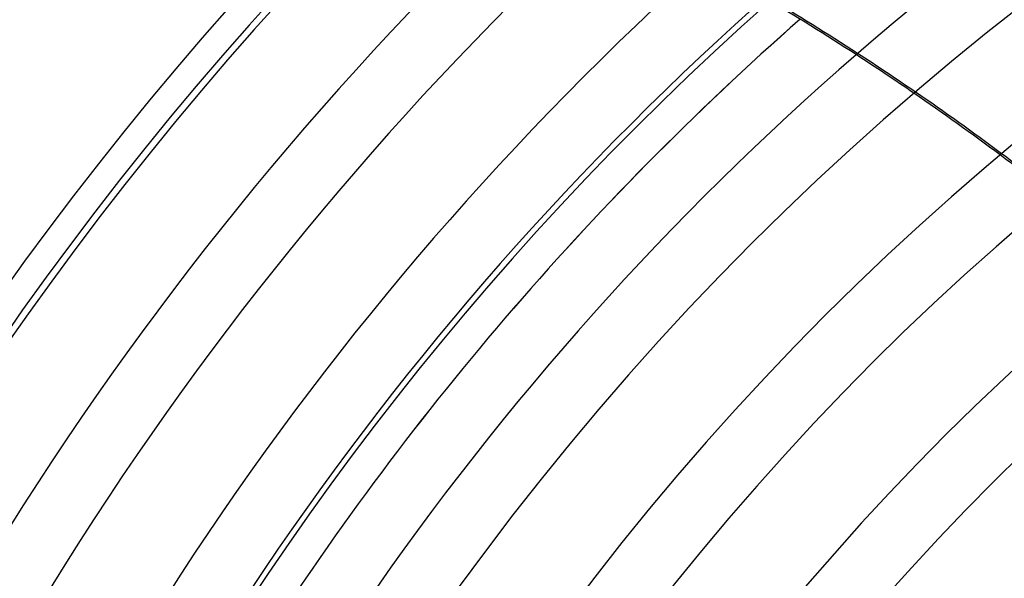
# Model space of a CAD drawing. Header units: millimetres. Extents: x -625 to 625, y -625 to 625.
# Tile 23 of 56: x -410 to -263, y 251 to 334. Entities that reach past the tile are written whole.
import ezdxf

# ---------------------------------------------------------------- set-up
doc = ezdxf.new("R2010")
doc.units = ezdxf.units.MM
doc.layers.add('HIDDEN', color=7, linetype='Continuous')
doc.layers.add('THICK', color=7, linetype='Continuous')

msp = doc.modelspace()

# ---------------------------------------------------------------- linework, layer by layer
at = {"layer": 'HIDDEN'}
for radius in [506.5, 502.5, 450]:
    msp.add_arc((0, 0), radius, 0, 180, dxfattribs=at)
for centre, start_param, end_param in [((-500.11, -10.09), -1.044719, -1.019069), ((-500.4, -10.22), -1.044924, -1.019281), ((-500.4, -10.22), -1.109401, -1.084088), ((-500.11, -10.09), -1.109209, -1.083891)]:
    msp.add_ellipse(centre, major_axis=(-175.81, 365.07), ratio=0.987688, start_param=start_param, end_param=end_param, dxfattribs=at)
at = {"layer": 'THICK'}
for radius, start, end in [(556.5, 0, 180), (501.5, 0, 180), (486.17, 90.5893, 148.8107), (476.19, 90.6016, 148.7984), (460.84, 90.6216, 148.7783), (450.86, 90.6354, 148.7646), (435.51, 90.6578, 148.7422), (425.54, 90.6733, 148.7268), (410.19, 90.6984, 148.7016), (400.21, 90.7158, 148.6842), (384.87, 90.7444, 148.6556), (374.88, 90.7642, 148.6358), (359.54, 90.7968, 148.6032), (349.56, 90.8196, 148.5804), (445, 131.3109, 147.4706), (444.99, 131.3105, 147.4703), (334.21, 90.8572, 148.5428), (324.24, 90.8836, 148.5164)]:
    msp.add_arc((0, 0), radius, start, end, dxfattribs=at)
for centre, start_param, end_param in [((-500.4, -10.22), -1.019281, -0.97956), ((-500.11, -10.09), -1.019069, -0.979338), ((-500.11, -10.09), -1.083891, -1.044719), ((-500.4, -10.22), -1.084088, -1.044924)]:
    msp.add_ellipse(centre, major_axis=(-175.81, 365.07), ratio=0.987688, start_param=start_param, end_param=end_param, dxfattribs=at)

doc.saveas('drawing.dxf')
